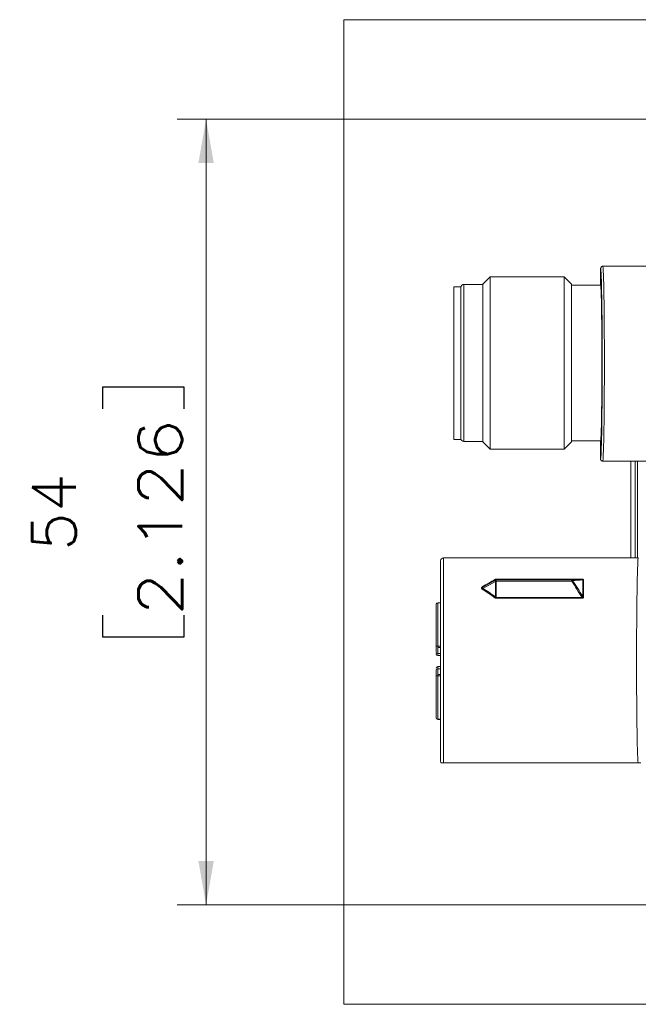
# Model space of a CAD drawing. Header units: millimetres. Extents: x 4 to 836, y 3 to 589.
# Tile 65 of 93: x 428 to 471, y 428 to 496. Entities that reach past the tile are written whole.
import ezdxf

# ---------------------------------------------------------------- set-up
doc = ezdxf.new("R2010")
doc.units = ezdxf.units.MM
doc.layers.add('1', color=7, linetype='Continuous', true_color=0xffffff)
doc.styles.add('ideas_simplex', font='simplex.shx')
doc.dimstyles.get("Standard").update_dxf_attribs({"dimtxt": 0.18, "dimasz": 0.18, "dimexe": 0.18, "dimexo": 0.0625, "dimgap": 0.09, "dimtad": 0, "dimtih": 1, "dimtoh": 1, "dimdec": 4, "dimzin": 0, "dimdsep": 46, "dimtxsty": 'Standard', "dimcen": 0.09, "dimadec": 0, "dimazin": 0, "dimtfac": 1, "dimtdec": 4, "dimtofl": 0, "dimtmove": 0, "dimatfit": 3, "dimfxl": 1, "dimtolj": 1, "dimtzin": 0, "dimarcsym": 0})

# ---------------------------------------------------------------- blocks, each defined once
blk = doc.blocks.new('_U2')
at = {"layer": '1', "color": 152, "lineweight": 13}
for p, q in [((507.108102, 489.161092), (439.083077, 489.161092)), ((507.108102, 435.161092), (439.083077, 435.161092))]:
    blk.add_line(p, q, dxfattribs=at)
at = {"layer": '1', "color": 27, "lineweight": 13}
blk.add_line((441.083077, 489.161092), (441.083077, 435.161092), dxfattribs=at)
at = {"layer": '1', "color": 87, "lineweight": 25}
for p, q in [((439.583077, 470.748592), (433.958077, 470.748592)), ((433.958077, 470.748592), (433.958077, 469.248592)), ((439.583077, 469.248592), (439.583077, 470.748592)), ((433.958077, 455.073592), (433.958077, 453.573592)), ((439.583077, 453.573592), (439.583077, 455.073592)), ((433.958077, 453.573592), (439.583077, 453.573592))]:
    blk.add_line(p, q, dxfattribs=at)
at = {"layer": '1', "color": 27, "lineweight": 18}
for points in [[(441.083077, 489.161092), (441.612058, 486.161094), (440.554096, 486.16109)], [(441.083077, 435.161092), (440.554096, 438.16109), (441.612058, 438.161094)]]:
    blk.add_solid(points, dxfattribs=at)
at = {"layer": '1', "color": 87, "linetype": 'Continuous', "lineweight": 25, "char_height": 3, "attachment_point": 7, "rotation": 90, "line_spacing_factor": 1.204819, "style": 'ideas_simplex'}
for s, insert in [('\\W1.1692;2.126', (439.429577, 455.021092)), ('\\W1.0362;54', (432.117077, 459.476092))]:
    blk.add_mtext(s, dxfattribs=dict(at, insert=insert))

msp = doc.modelspace()

# ---------------------------------------------------------------- linework, layer by layer
at = {"layer": '1', "color": 251, "linetype": 'Continuous', "lineweight": 18}
for p, q in [((450.562, 428.314), (450.562, 496.008)), ((584.958, 496.008), (450.562, 496.008)), ((450.562, 428.314), (584.958, 428.314))]:
    msp.add_line(p, q, dxfattribs=at)
at = {"layer": '1', "color": 27, "linetype": 'Continuous', "lineweight": 13}
for p, q in [((468.232, 478.911), (468.212, 478.911)), ((458.812, 467.011), (458.812, 477.811)), ((468.212, 465.811), (468.214, 465.812)), ((470.588, 465.661), (470.588, 459.011)), ((470.763, 459.011), (470.763, 465.661)), ((457.412, 444.911), (457.412, 459.011)), ((460.991, 457.392), (460.122, 456.912)), ((460.991, 457.476), (460.991, 457.513)), ((460.991, 456.316), (460.991, 457.392)), ((461.035, 457.545), (461.035, 457.526)), ((461.035, 457.545), (466.94, 457.545)), ((466.94, 457.526), (461.035, 457.526)), ((461.035, 457.526), (461.035, 457.488)), ((461.035, 457.393), (461.035, 456.284)), ((466.228, 457.397), (461.037, 457.397)), ((466.94, 457.545), (466.94, 457.526)), ((461.035, 456.284), (466.94, 456.284)), ((461.035, 456.284), (461.035, 456.232)), ((466.94, 456.284), (466.94, 456.232)), ((466.94, 456.232), (461.035, 456.232))]:
    msp.add_line(p, q, dxfattribs=at)
at = {"layer": '1', "color": 27, "linetype": 'Continuous', "lineweight": 18}
for p, q in [((468.212, 478.911), (468.212, 477.761)), ((468.362, 479.061), (468.382, 479.061)), ((476.911, 479.061), (468.382, 479.061)), ((460.612, 478.336), (460.112, 477.836)), ((465.712, 478.336), (460.612, 478.336)), ((460.612, 466.486), (460.612, 478.336)), ((466.212, 477.836), (465.712, 478.336)), ((465.712, 466.486), (465.712, 478.336)), ((460.112, 477.811), (458.812, 477.811)), ((460.112, 466.986), (460.112, 477.836)), ((466.212, 466.986), (466.212, 477.836)), ((468.212, 477.761), (466.212, 477.761)), ((458.812, 467.011), (460.112, 467.011)), ((460.112, 466.986), (460.612, 466.486)), ((460.612, 466.486), (465.712, 466.486)), ((465.712, 466.486), (466.212, 466.986)), ((466.212, 467.061), (468.212, 467.061)), ((468.212, 467.061), (468.212, 465.811)), ((468.362, 465.661), (476.911, 465.661)), ((470.308, 459.011), (470.308, 465.661)), ((470.584, 465.661), (470.584, 459.011)), ((470.812, 459.011), (457.412, 459.011)), ((457.212, 445.011), (457.212, 458.811)), ((460.122, 456.996), (460.991, 457.476)), ((461.037, 457.488), (466.228, 457.488)), ((470.791, 444.911), (457.412, 444.911))]:
    msp.add_line(p, q, dxfattribs=at)
at = {"layer": '1', "color": 18, "linetype": 'Continuous', "lineweight": 18}
for p, q in [((458.612, 477.65), (458.112, 477.65)), ((458.112, 468.025), (458.112, 477.65)), ((458.612, 468.025), (458.612, 477.65)), ((458.112, 467.15), (458.112, 468.025)), ((458.612, 467.15), (458.612, 468.025)), ((458.112, 467.15), (458.612, 467.15))]:
    msp.add_line(p, q, dxfattribs=at)
at = {"layer": '1', "color": 163, "linetype": 'Continuous', "lineweight": 18}
for p, q in [((456.912, 455.819), (456.912, 455.81)), ((456.912, 455.81), (456.912, 452.911)), ((457.212, 455.919), (457.012, 455.919)), ((456.912, 452.911), (456.912, 452.536)), ((456.912, 452.435), (456.912, 452.391)), ((457.012, 452.436), (457.212, 452.436)), ((457.012, 452.291), (457.212, 452.291)), ((457.212, 451.531), (457.012, 451.531)), ((456.912, 450.912), (456.912, 450.986)), ((456.912, 448.012), (456.912, 450.912)), ((457.212, 451.386), (457.012, 451.386)), ((456.912, 448.003), (456.912, 448.012)), ((457.012, 447.903), (457.212, 447.903))]:
    msp.add_line(p, q, dxfattribs=at)
at = {"layer": '1', "color": 163, "linetype": 'Continuous', "lineweight": 13}
for p, q in [((457.012, 455.907), (457.012, 455.919)), ((457.212, 455.907), (457.012, 455.907)), ((457.012, 455.907), (457.012, 452.935)), ((457.012, 452.935), (457.212, 452.935)), ((457.012, 452.935), (457.012, 452.836)), ((457.012, 452.836), (457.212, 452.836)), ((457.012, 452.836), (457.012, 452.436)), ((457.012, 452.436), (457.012, 452.291)), ((457.012, 451.531), (457.012, 451.386)), ((457.012, 451.386), (457.012, 450.986)), ((457.012, 450.986), (457.212, 450.986)), ((457.012, 450.986), (457.012, 450.887)), ((457.212, 450.887), (457.012, 450.887)), ((457.012, 450.887), (457.012, 447.915)), ((457.012, 447.915), (457.212, 447.915)), ((457.012, 447.903), (457.012, 447.915))]:
    msp.add_line(p, q, dxfattribs=at)
at = {"layer": '1', "color": 27, "linetype": 'Continuous', "lineweight": 18}
for centre, start, end in [((458.812, 477.611), 90, 180), ((458.812, 467.211), 180, 270), ((457.412, 458.811), 90, 180), ((457.412, 445.011), 180, 210.57064)]:
    msp.add_arc(centre, 0.2, start, end, dxfattribs=at)
at = {"layer": '1', "color": 163, "linetype": 'Continuous', "lineweight": 18}
for centre, start, end in [((457.012, 455.819), 90, 180), ((457.012, 452.536), 180, 270), ((457.012, 452.391), 180, 270), ((457.012, 451.431), 90, 180), ((457.012, 451.286), 90, 180), ((457.012, 448.003), 180, 270)]:
    msp.add_arc(centre, 0.1, start, end, dxfattribs=at)
at = {"layer": '1', "color": 27, "linetype": 'Continuous', "lineweight": 18}
for centre, major_axis, ratio, start_param, end_param in [((468.362, 478.911), (0.15, 0), 0.999848, 1.570796, 3.141593), ((468.212, 472.411), (0, -6.6), 0.017455, 0.019032, 2.967294), ((468.212, 472.411), (0, -5.35), 0.017455, 0, 3.141593)]:
    msp.add_ellipse(centre, major_axis=major_axis, ratio=ratio, start_param=start_param, end_param=end_param, dxfattribs=at)
at = {"layer": '1', "color": 27, "linetype": 'Continuous', "lineweight": 13}
for centre, major_axis, ratio, start_param, end_param in [((468.362, 472.411), (0, -6.75), 0.017067, 0, 2.969247), ((470.812, 451.911), (0, -7.1), 0.016963, 3.141593, 6.115151), ((450.744, 451.911), (12.58, 7.098), 0.014941, 5.539912, 5.649751), ((460.078, 457.074), (0.0459, -0.0774), 0.465823, 5.378065, 6.248936), ((450.788, 451.833), (12.58, 7.188), 0.015038, 5.53975, 5.649588), ((460.946, 457.592), (0.0462, -0.0772), 0.552039, 5.457181, 6.246838), ((461.037, 457.398), (-0.0058, -0.0898), 0.880853, 3.215382, 3.952415), ((461.056, 457.397), (0.0662, -0.0773), 0.385657, 3.095698, 3.453086), ((461.037, 457.394), (0.0793, -0.0425), 0.03076, 1.587291, 2.324324), ((461.056, 457.397), (0.0492, -0.0871), 0.613743, 4.079235, 4.436624), ((461.035, 457.398), (-0.09, 0), 0.999391, 4.712389, 5.231589), ((461.035, 457.389), (0.09, 0), 0.034899, 1.570796, 2.089996), ((461.056, 457.487), (0.0202, -0.0003), 0.019077, 3.14186, 3.499248), ((461.056, 457.401), (0.0196, 0.0104), 0.450164, 2.548956, 2.906344), ((466.228, 457.398), (-0.0046, 0.0899), 0.825743, 5.194267, 6.221272), ((466.228, 457.394), (0.0743, 0.0507), 0.028836, 0.524122, 1.551128), ((467.049, 457.536), (-0.09, -0.0001), 0.782286, 0.790938, 1.569814), ((460.078, 456.915), (-0.047, -0.0768), 0.451468, 0.935285, 1.806156), ((450.744, 451.911), (12.579, 0.363), 0.563682, 0.60873, 0.718569), ((450.788, 451.908), (12.579, 0.372), 0.570815, 0.608115, 0.717953), ((460.946, 456.319), (-0.055, -0.0713), 0.428362, 1.064043, 1.8537), ((467.049, 456.39), (0.09, -0.0001), 0.622918, 3.934136, 4.713012)]:
    msp.add_ellipse(centre, major_axis=major_axis, ratio=ratio, start_param=start_param, end_param=end_param, dxfattribs=at)
at = {"layer": '1', "color": 163, "linetype": 'Continuous', "lineweight": 13}
for centre, major_axis, ratio, start_param, end_param in [((457.012, 455.81), (0.1, 0), 0.968678, 1.570796, 3.141593), ((457.012, 452.911), (-0.1, 0), 0.248322, 4.712389, 6.283185), ((457.012, 450.912), (0.1, 0), 0.248322, 3.141593, 4.712389), ((457.012, 448.012), (-0.1, 0), 0.968678, 0, 1.570796)]:
    msp.add_ellipse(centre, major_axis=major_axis, ratio=ratio, start_param=start_param, end_param=end_param, dxfattribs=at)
at = {"layer": '1', "color": 27, "linetype": 'Continuous', "lineweight": 18}
for points, knots in [([(468.232, 478.911), (468.232, 478.921), (468.233, 478.931), (468.236, 478.95), (468.239, 478.959), (468.245, 478.973), (468.247, 478.977), (468.252, 478.986), (468.254, 478.99), (468.262, 479.002), (468.269, 479.01), (468.282, 479.024), (468.29, 479.03), (468.306, 479.041), (468.315, 479.046), (468.329, 479.051), (468.333, 479.053), (468.343, 479.056), (468.347, 479.057), (468.362, 479.06), (468.371, 479.061), (468.381, 479.061)], [0, 0, 0, 0, 0.125, 0.125, 0.25, 0.25, 0.3125, 0.3125, 0.375, 0.375, 0.5, 0.5, 0.625, 0.625, 0.75, 0.75, 0.8125, 0.8125, 0.875, 0.875, 1, 1, 1, 1]), ([(468.212, 465.811), (468.212, 465.801), (468.213, 465.791), (468.215, 465.777), (468.217, 465.772), (468.219, 465.763), (468.221, 465.758), (468.227, 465.745), (468.231, 465.736), (468.242, 465.72), (468.249, 465.712), (468.262, 465.698), (468.27, 465.692), (468.282, 465.684), (468.287, 465.681), (468.295, 465.676), (468.3, 465.674), (468.313, 465.669), (468.323, 465.666), (468.337, 465.663), (468.342, 465.662), (468.352, 465.661), (468.357, 465.661), (468.362, 465.661)], [0, 0, 0, 0, 0.125, 0.125, 0.1875, 0.1875, 0.25, 0.25, 0.375, 0.375, 0.5, 0.5, 0.625, 0.625, 0.6875, 0.6875, 0.75, 0.75, 0.875, 0.875, 0.9375, 0.9375, 1, 1, 1, 1]), ([(457.412, 444.911), (457.408, 444.911), (457.405, 444.911), (457.399, 444.911), (457.396, 444.911), (457.387, 444.911), (457.382, 444.911), (457.373, 444.911), (457.369, 444.911), (457.362, 444.911), (457.359, 444.911), (457.349, 444.911), (457.344, 444.911), (457.334, 444.911), (457.33, 444.911), (457.318, 444.911), (457.312, 444.911), (457.301, 444.911), (457.296, 444.911), (457.283, 444.911), (457.276, 444.911), (457.265, 444.911), (457.26, 444.911), (457.25, 444.911), (457.245, 444.911), (457.24, 444.911), (457.238, 444.911), (457.238, 444.911)], [0, 0, 0, 0, 0.007812, 0.007812, 0.015625, 0.015625, 0.03125, 0.03125, 0.046875, 0.046875, 0.0625, 0.0625, 0.09375, 0.09375, 0.125, 0.125, 0.1875, 0.1875, 0.25, 0.25, 0.375, 0.375, 0.5, 0.5, 0.75, 0.75, 1, 1, 1, 1]), ([(470.985, 444.911), (470.983, 444.911), (470.98, 444.911), (470.971, 444.911), (470.965, 444.911), (470.951, 444.911), (470.946, 444.911), (470.933, 444.911), (470.926, 444.911), (470.911, 444.911), (470.906, 444.911), (470.894, 444.911), (470.887, 444.911), (470.875, 444.911), (470.87, 444.911), (470.86, 444.911), (470.855, 444.911), (470.845, 444.911), (470.842, 444.911), (470.834, 444.911), (470.83, 444.911), (470.821, 444.911), (470.816, 444.911), (470.807, 444.911), (470.804, 444.911), (470.798, 444.911), (470.795, 444.911), (470.791, 444.911)], [0, 0, 0, 0, 0.25, 0.25, 0.5, 0.5, 0.625, 0.625, 0.75, 0.75, 0.8125, 0.8125, 0.875, 0.875, 0.90625, 0.90625, 0.9375, 0.9375, 0.953125, 0.953125, 0.96875, 0.96875, 0.984375, 0.984375, 0.992188, 0.992188, 1, 1, 1, 1])]:
    msp.add_open_spline(points, degree=3, knots=knots, dxfattribs=at)
at = {"layer": '1', "color": 27, "linetype": 'Continuous', "lineweight": 13}
for points, knots in [([(460.078, 456.852), (460.069, 456.857), (460.062, 456.863), (460.048, 456.875), (460.041, 456.881), (460.033, 456.891), (460.031, 456.894), (460.027, 456.902), (460.025, 456.905), (460.021, 456.916), (460.019, 456.924), (460.019, 456.935), (460.019, 456.939), (460.021, 456.947), (460.022, 456.951), (460.026, 456.962), (460.031, 456.969), (460.039, 456.978), (460.042, 456.982), (460.048, 456.988), (460.051, 456.991), (460.062, 456.999), (460.069, 457.005), (460.078, 457.009)], [0, 0, 0, 0, 0.125, 0.125, 0.25, 0.25, 0.3125, 0.3125, 0.375, 0.375, 0.5, 0.5, 0.5625, 0.5625, 0.625, 0.625, 0.75, 0.75, 0.8125, 0.8125, 0.875, 0.875, 1, 1, 1, 1]), ([(460.122, 456.996), (460.117, 456.993), (460.111, 456.989), (460.1, 456.982), (460.095, 456.978), (460.086, 456.969), (460.082, 456.965), (460.076, 456.955), (460.074, 456.95), (460.074, 456.943), (460.075, 456.94), (460.077, 456.936), (460.078, 456.934), (460.082, 456.928), (460.086, 456.925), (460.095, 456.92), (460.1, 456.918), (460.111, 456.915), (460.117, 456.913), (460.122, 456.912)], [0, 0, 0, 0, 0.125, 0.125, 0.25, 0.25, 0.375, 0.375, 0.5, 0.5, 0.5625, 0.5625, 0.625, 0.625, 0.75, 0.75, 0.875, 0.875, 1, 1, 1, 1]), ([(460.946, 457.52), (460.952, 457.524), (460.959, 457.527), (460.972, 457.533), (460.979, 457.536), (460.995, 457.54), (461.002, 457.542), (461.019, 457.544), (461.027, 457.545), (461.035, 457.545)], [0, 0, 0, 0, 0.25, 0.25, 0.5, 0.5, 0.75, 0.75, 1, 1, 1, 1]), ([(460.983, 457.425), (460.983, 457.429), (460.983, 457.433), (460.982, 457.44), (460.982, 457.443), (460.982, 457.45), (460.982, 457.453), (460.983, 457.458), (460.983, 457.461), (460.983, 457.463)], [0, 0, 0, 0, 0.25, 0.25, 0.5, 0.5, 0.75, 0.75, 1, 1, 1, 1]), ([(460.991, 457.513), (460.993, 457.515), (460.996, 457.517), (461.002, 457.519), (461.005, 457.521), (461.013, 457.523), (461.017, 457.524), (461.026, 457.526), (461.03, 457.526), (461.035, 457.526)], [0, 0, 0, 0, 0.25, 0.25, 0.5, 0.5, 0.75, 0.75, 1, 1, 1, 1]), ([(461.037, 457.488), (461.037, 457.487), (461.037, 457.484), (461.037, 457.477), (461.037, 457.475), (461.037, 457.468), (461.038, 457.464), (461.038, 457.456), (461.037, 457.451), (461.037, 457.442), (461.037, 457.436), (461.037, 457.426), (461.037, 457.42), (461.037, 457.409), (461.037, 457.403), (461.037, 457.397)], [0, 0, 0, 0, 0.25, 0.25, 0.375, 0.375, 0.5, 0.5, 0.625, 0.625, 0.75, 0.75, 0.875, 0.875, 1, 1, 1, 1]), ([(466.228, 457.397), (466.228, 457.403), (466.227, 457.409), (466.227, 457.42), (466.227, 457.426), (466.227, 457.442), (466.227, 457.452), (466.227, 457.468), (466.227, 457.475), (466.227, 457.484), (466.227, 457.487), (466.228, 457.488)], [0, 0, 0, 0, 0.125, 0.125, 0.25, 0.25, 0.5, 0.5, 0.75, 0.75, 1, 1, 1, 1]), ([(466.94, 456.284), (466.826, 456.472), (466.71, 456.66), (466.473, 457.031), (466.352, 457.215), (466.228, 457.397)], [0, 0, 0, 0, 0.5, 0.5, 1, 1, 1, 1]), ([(466.291, 457.443), (466.291, 457.443), (466.291, 457.443), (466.291, 457.442), (466.291, 457.442), (466.29, 457.442), (466.29, 457.442), (466.29, 457.441), (466.29, 457.441), (466.29, 457.441), (466.291, 457.44), (466.291, 457.439), (466.291, 457.439), (466.291, 457.439)], [0, 0, 0, 0, 0.151079, 0.151079, 0.306015, 0.306015, 0.45579, 0.45579, 0.626223, 0.626223, 0.794889, 0.794889, 1, 1, 1, 1]), ([(467.049, 457.465), (467.048, 457.475), (467.047, 457.485), (467.041, 457.499), (467.039, 457.504), (467.034, 457.511), (467.032, 457.513), (467.028, 457.517), (467.026, 457.519), (467.019, 457.525), (467.013, 457.529), (467.001, 457.535), (466.994, 457.537), (466.979, 457.541), (466.972, 457.543), (466.956, 457.545), (466.948, 457.545), (466.94, 457.545)], [0, 0, 0, 0, 0.25, 0.25, 0.375, 0.375, 0.4375, 0.4375, 0.5, 0.5, 0.625, 0.625, 0.75, 0.75, 0.875, 0.875, 1, 1, 1, 1]), ([(466.94, 457.526), (466.945, 457.526), (466.949, 457.526), (466.959, 457.526), (466.964, 457.525), (466.971, 457.523), (466.974, 457.522), (466.978, 457.52), (466.98, 457.519), (466.984, 457.516), (466.986, 457.514), (466.989, 457.509), (466.99, 457.507), (466.99, 457.503), (466.99, 457.5), (466.989, 457.494), (466.988, 457.49), (466.985, 457.486)], [0, 0, 0, 0, 0.125, 0.125, 0.25, 0.25, 0.3125, 0.3125, 0.375, 0.375, 0.5, 0.5, 0.625, 0.625, 0.75, 0.75, 1, 1, 1, 1]), ([(466.985, 456.35), (466.985, 456.455), (466.985, 456.558), (466.985, 456.758), (466.985, 456.855), (466.985, 457.045), (466.985, 457.137), (466.985, 457.316), (466.985, 457.402), (466.985, 457.486)], [0, 0, 0, 0, 0.25, 0.25, 0.5, 0.5, 0.75, 0.75, 1, 1, 1, 1]), ([(467.049, 456.334), (467.049, 456.438), (467.049, 456.541), (467.049, 456.74), (467.049, 456.837), (467.049, 457.026), (467.049, 457.118), (467.049, 457.296), (467.049, 457.382), (467.049, 457.465)], [0, 0, 0, 0, 0.25, 0.25, 0.5, 0.5, 0.75, 0.75, 1, 1, 1, 1]), ([(461.035, 456.232), (461.027, 456.232), (461.019, 456.233), (461.007, 456.235), (461.003, 456.236), (460.995, 456.238), (460.991, 456.239), (460.979, 456.244), (460.972, 456.247), (460.959, 456.255), (460.952, 456.259), (460.946, 456.264)], [0, 0, 0, 0, 0.25, 0.25, 0.375, 0.375, 0.5, 0.5, 0.75, 0.75, 1, 1, 1, 1]), ([(461.035, 456.284), (461.033, 456.284), (461.031, 456.284), (461.026, 456.285), (461.023, 456.286), (461.017, 456.289), (461.013, 456.292), (461.005, 456.298), (461.002, 456.301), (460.996, 456.308), (460.993, 456.312), (460.991, 456.316)], [0, 0, 0, 0, 0.125, 0.125, 0.25, 0.25, 0.5, 0.5, 0.75, 0.75, 1, 1, 1, 1]), ([(466.985, 456.35), (466.988, 456.341), (466.989, 456.333), (466.99, 456.319), (466.99, 456.315), (466.99, 456.306), (466.989, 456.302), (466.987, 456.294), (466.984, 456.29), (466.98, 456.285), (466.978, 456.283), (466.974, 456.281), (466.971, 456.281), (466.964, 456.279), (466.959, 456.279), (466.95, 456.281), (466.945, 456.282), (466.94, 456.284)], [0, 0, 0, 0, 0.25, 0.25, 0.375, 0.375, 0.5, 0.5, 0.625, 0.625, 0.6875, 0.6875, 0.75, 0.75, 0.875, 0.875, 1, 1, 1, 1]), ([(466.94, 456.232), (466.948, 456.232), (466.956, 456.232), (466.972, 456.235), (466.979, 456.237), (466.99, 456.24), (466.994, 456.242), (467, 456.245), (467.004, 456.247), (467.013, 456.253), (467.019, 456.258), (467.026, 456.265), (467.028, 456.268), (467.032, 456.273), (467.034, 456.276), (467.039, 456.285), (467.041, 456.291), (467.047, 456.309), (467.048, 456.321), (467.049, 456.334)], [0, 0, 0, 0, 0.125, 0.125, 0.25, 0.25, 0.3125, 0.3125, 0.375, 0.375, 0.5, 0.5, 0.5625, 0.5625, 0.625, 0.625, 0.75, 0.75, 1, 1, 1, 1])]:
    msp.add_open_spline(points, degree=3, knots=knots, dxfattribs=at)
for points in [[(466.228, 457.488), (466.476, 457.5), (466.713, 457.513), (466.94, 457.526)], [(466.985, 457.486), (466.764, 457.471), (466.533, 457.457), (466.291, 457.443)], [(466.291, 457.439), (466.533, 457.083), (466.764, 456.719), (466.985, 456.35)]]:
    msp.add_open_spline(points, degree=3, dxfattribs=at)
at = {"layer": '1', "color": 163, "linetype": 'Continuous', "lineweight": 18}
msp.add_open_spline([(456.912, 450.912), (456.912, 450.956), (456.912, 451.003), (456.912, 451.091), (456.912, 451.134), (456.912, 451.206), (456.912, 451.235), (456.912, 451.276), (456.912, 451.286), (456.912, 451.286)], degree=3, knots=[0, 0, 0, 0, 0.250048, 0.250048, 0.500096, 0.500096, 0.750145, 0.750145, 1, 1, 1, 1], dxfattribs=at)

# ---------------------------------------------------------------- dimensions: what is measured, and where the dimension line sits
at = {"layer": '1', "color": 87, "linetype": 'Continuous', "lineweight": 25}
dim = msp.add_linear_dim(base=(441.083, 435.161), p1=(509.608, 489.161), p2=(509.608, 435.161), angle=90, text='<>\\P[\\C87;{\\H1.00x;\\Fsimplex.shx;2.126\\Fsimplex.shx;}\\C87; ]', dimstyle='Standard', override={"dimtxt": 3, "dimasz": 3, "dimexe": 2, "dimexo": 2.5, "dimgap": 1.5, "dimtad": 1, "dimtih": 0, "dimtoh": 0, "dimdec": 2, "dimlfac": 1, "dimzin": 8, "dimdsep": 44, "dimlunit": 2, "dimtxsty": 'ideas_simplex', "dimsah": 1, "dimse1": 0, "dimse2": 0, "dimsd1": 0, "dimsd2": 0, "dimclrd": 27, "dimclre": 152, "dimclrt": 87, "dimtol": 0, "dimtm": -0.1, "dimtfac": 0.5, "dimtdec": 2, "dimtofl": 1, "dimtmove": 0, "dimtzin": 8, "dimlwd": 13, "dimlwe": 13}, dxfattribs=at)
dim.commit()
dim.dimension.update_dxf_attribs({"geometry": '_U2', "text_midpoint": (441.083, 462.161), "dimtype": 160})

doc.saveas('drawing.dxf')
